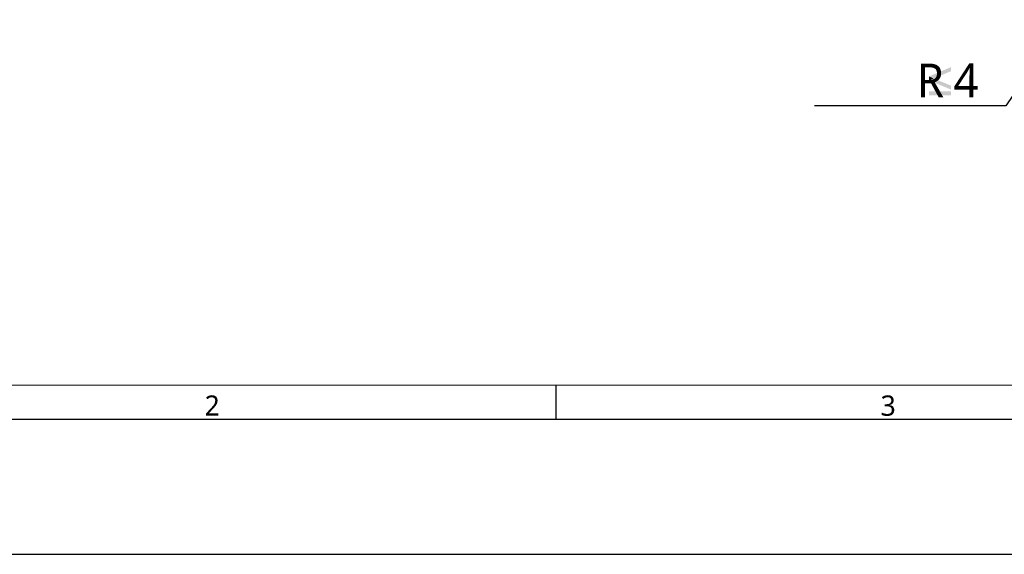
# Model space of a CAD drawing. Header units: millimetres. Extents: x 0 to 1188, y 0 to 840.
# Tile 2 of 38: x 291 to 583, y 0 to 158. Entities that reach past the tile are written whole.
import ezdxf

# ---------------------------------------------------------------- set-up
doc = ezdxf.new("R2010")
doc.units = ezdxf.units.MM
doc.header["$LTSCALE"] = 65.34
doc.layers.get('0').update_dxf_attribs({"linetype": 'CONTINUOUS'})
doc.layers.add('00_TOPRB0700WD-C-DIM', color=7, linetype='CONTINUOUS')
doc.layers.add('00_TOPRB0700WD-C-FORMAT', color=7, linetype='CONTINUOUS')
doc.styles.add('TEXTSTYLE_2', font='malgun.ttf')
doc.dimstyles.new('DIMSTYLE_5', dxfattribs={"dimtxt": 10, "dimasz": 5, "dimexe": 1, "dimexo": 1, "dimgap": 1.25, "dimtad": 1, "dimdec": 5, "dimlfac": 0.5, "dimdsep": 46, "dimtxsty": 'TEXTSTYLE_2', "dimblk": '_FILLED', "dimblk1": '_FILLED', "dimblk2": '_FILLED', "dimcen": 0, "dimadec": 5, "dimazin": 2, "dimtp": 0.1, "dimtm": 0.1, "dimtfac": 1, "dimtdec": 5, "dimtofl": 0, "dimtmove": 0, "dimatfit": 3, "dimldrblk": '_FILLED', "dimfxl": 1, "dimtolj": 1, "dimarcsym": 0})

# ---------------------------------------------------------------- blocks, each defined once
blk = doc.blocks.new('_FILLED')
at = {"color": 0, "linetype": 'ByBlock'}
blk.add_solid([(0, 0), (-1, 0.16), (-1, -0.16)], dxfattribs=at)
blk = doc.blocks.new('*D9')
at = {"layer": '00_TOPRB0700WD-C-DIM', "color": 2, "linetype": 'Continuous'}
for p, q in [((599.09, 156.51), (583.01, 132.67)), ((583.01, 132.67), (526.43, 132.67)), ((583.01, 132.67), (583.01, 132.67))]:
    blk.add_line(p, q, dxfattribs=at)
at = {"layer": '00_TOPRB0700WD-C-DIM', "color": 2, "linetype": 'Continuous', "xscale": 5, "yscale": 5, "zscale": 5, "rotation": 56.0073246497}
blk.add_blockref('_FILLED', (599.09, 156.51), dxfattribs=at)
at = {"layer": '00_TOPRB0700WD-C-DIM', "color": 2, "linetype": 'Continuous', "insert": (575.01, 145.17), "char_height": 10, "width": 42.8742, "attachment_point": 3, "line_spacing_factor": 0.9, "style": 'TEXTSTYLE_2'}
blk.add_mtext(' R{\\ftxt;\\W0.0001;\\H0.0001;\\~}{\\ftxt;\\W0.7545787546;\\H10.0; }{\\ftxt;\\W0.0001;\\H0.0001;\\~}4', dxfattribs=at)

msp = doc.modelspace()

# ---------------------------------------------------------------- linework, layer by layer
at = {"layer": '00_TOPRB0700WD-C-DIM', "color": 2, "linetype": 'Continuous'}
for points in [[(566.805285, 142.90777), (560.308935, 141.374923), (566.805285, 144.148646)], [(560.308935, 141.374923), (566.805285, 142.90777), (561.622803, 140.790982)], [(561.622803, 140.790982), (560.308935, 140.20704), (560.308935, 141.374923)], [(560.308935, 140.20704), (561.622803, 140.790982), (566.805285, 138.674193)], [(566.805285, 138.674193), (566.805285, 137.50631), (560.308935, 140.20704)], [(566.805285, 136.995359), (560.308935, 135.827475), (560.308935, 136.995359)], [(560.308935, 135.827475), (566.805285, 136.995359), (566.805285, 135.827475)]]:
    msp.add_solid(points, dxfattribs=at)
at = {"layer": '00_TOPRB0700WD-C-FORMAT', "color": 7, "linetype": 'Continuous'}
for p, q in [((50, 50), (898.056172, 50.265171)), ((450, 40), (450, 50)), ((40, 40), (1148.282653, 40)), ((0, 0), (1188, 0))]:
    msp.add_line(p, q, dxfattribs=at)

# ---------------------------------------------------------------- texts
at = {"layer": '00_TOPRB0700WD-C-FORMAT', "color": 7, "linetype": 'Continuous', "char_height": 6, "width": 4.6, "attachment_point": 1, "line_spacing_factor": 0.9, "style": 'TEXTSTYLE_2'}
for s, insert in [('2', (346, 47)), ('3', (546, 47))]:
    msp.add_mtext(s, dxfattribs=dict(at, insert=insert))

# ---------------------------------------------------------------- dimensions: what is measured, and where the dimension line sits
at = {"layer": '00_TOPRB0700WD-C-DIM', "color": 2, "linetype": 'Continuous'}
dim = msp.add_radius_dim(center=(600.204766, 158.169212), mpoint=(599.086593, 156.510994), text=' R{\\fSymbol_ASME;\\W1.0;≤}4', dimstyle='DIMSTYLE_5', override={"dimtih": 1, "dimtoh": 1, "dimpost": '<>'}, dxfattribs=at)
dim.commit()
dim.dimension.update_dxf_attribs({"geometry": '*D9', "text_midpoint": (560.719028, 140.170544), "dimtype": 164})

doc.saveas('drawing.dxf')
